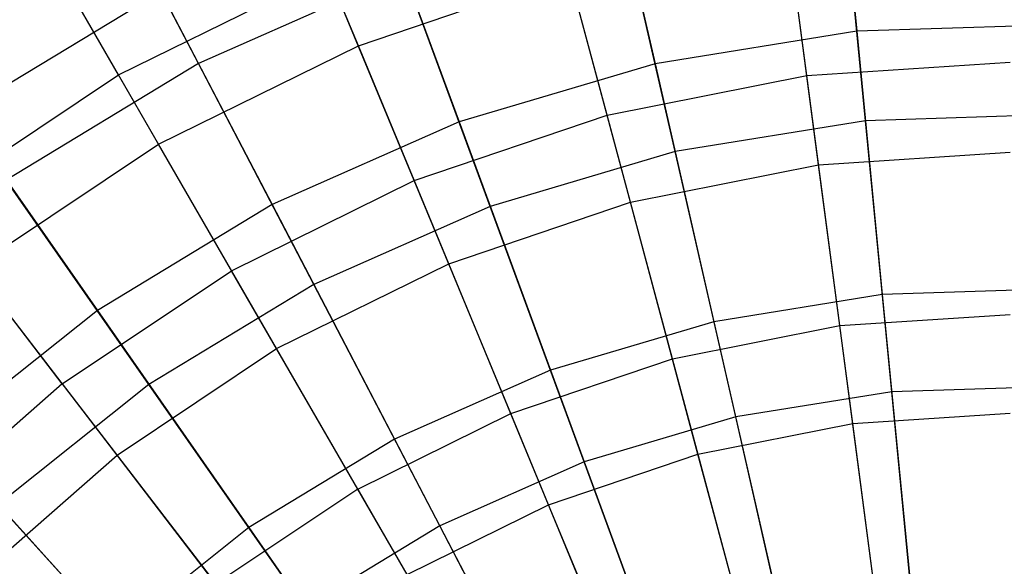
# Model space of a CAD drawing. Extents: x 0.2 to 40.1, y -6.7 to 6.7.
# Tile 190 of 256: x 9.734 to 10.631, y 4.548 to 5.046. Entities that reach past the tile are written whole.
import ezdxf

# ---------------------------------------------------------------- set-up
doc = ezdxf.new("R2010")
doc.units = 0
doc.header["$MEASUREMENT"] = 0
doc.layers.get('0').update_dxf_attribs({"color": 13, "linetype": 'CONTINUOUS'})

# ---------------------------------------------------------------- blocks, each defined once
blk = doc.blocks.new('SNOWBALL_XIV_PM3_STL')
at = {"color": 0}
for p, q in [((10.47609, 5.25351, 8.82877), (10.49711, 5.03554, 9.02277)), ((10.47609, 5.25351, 8.82877), (10.49711, 5.03554, 9.02277)), ((10.26447, 5.2193, 8.82877), (10.31319, 5.0058, 9.02277)), ((10.26447, 5.2193, 8.82877), (10.31319, 5.0058, 9.02277)), ((10.04277, 5.02226, 5.53618), (9.97033, 5.19715, 5.75615)), ((10.04277, 5.02226, 5.53618), (9.97033, 5.19715, 5.75615)), ((10.45152, 4.99511, 8.90671), (10.42462, 5.19941, 8.70236)), ((10.45152, 4.99511, 8.90671), (10.42462, 5.19941, 8.70236)), ((9.89711, 5.00603, 5.42231), (9.80337, 5.18571, 5.6333)), ((9.89711, 5.00603, 5.42231), (9.80337, 5.18571, 5.6333)), ((10.505, 4.95383, 5.23798), (10.48318, 5.17997, 5.42231)), ((10.505, 4.95383, 5.23798), (10.48318, 5.17997, 5.42231)), ((9.82423, 4.99561, 8.70236), (9.73474, 5.1506, 8.47392)), ((9.82423, 4.99561, 8.70236), (9.73474, 5.1506, 8.47392)), ((10.05896, 5.1583, 8.82877), (10.13459, 4.9528, 9.02277)), ((10.05896, 5.1583, 8.82877), (10.13459, 4.9528, 9.02277)), ((10.26948, 4.9589, 8.90671), (10.21615, 5.15794, 8.70236)), ((10.26948, 4.9589, 8.90671), (10.21615, 5.15794, 8.70236)), ((10.33146, 4.92578, 5.23798), (10.28091, 5.14727, 5.42231)), ((10.33146, 4.92578, 5.23798), (10.28091, 5.14727, 5.42231)), ((10.46223, 4.91372, 5.34154), (10.43414, 5.12713, 5.53618)), ((10.46223, 4.91372, 5.34154), (10.43414, 5.12713, 5.53618)), ((9.86068, 4.93247, 5.53618), (9.76603, 5.09641, 5.75615)), ((9.86068, 4.93247, 5.53618), (9.76603, 5.09641, 5.75615)), ((9.82423, 4.99561, 8.70236), (10.01487, 5.08962, 8.70236)), ((9.82423, 4.99561, 8.70236), (10.01487, 5.08962, 8.70236)), ((10.08447, 5.08897, 5.42231), (9.89711, 5.00603, 5.42231)), ((10.08447, 5.08897, 5.42231), (9.89711, 5.00603, 5.42231)), ((10.09373, 4.89924, 8.90671), (10.01487, 5.08962, 8.70236)), ((10.09373, 4.89924, 8.90671), (10.01487, 5.08962, 8.70236)), ((10.16294, 4.87576, 5.23798), (10.08447, 5.08897, 5.42231)), ((10.16294, 4.87576, 5.23798), (10.08447, 5.08897, 5.42231)), ((10.04277, 5.02226, 5.53618), (10.23502, 5.08752, 5.53618)), ((10.04277, 5.02226, 5.53618), (10.23502, 5.08752, 5.53618)), ((10.29073, 4.8796, 5.34154), (10.23502, 5.08752, 5.53618)), ((10.29073, 4.8796, 5.34154), (10.23502, 5.08752, 5.53618)), ((9.86294, 5.07153, 8.82877), (9.67962, 4.96041, 8.82877)), ((9.86294, 5.07153, 8.82877), (9.67962, 4.96041, 8.82877)), ((9.86294, 5.07153, 8.82877), (9.96423, 4.87738, 9.02277)), ((9.86294, 5.07153, 8.82877), (9.96423, 4.87738, 9.02277)), ((10.49711, 5.03554, 9.02277), (10.31319, 5.0058, 9.02277)), ((10.49711, 5.03554, 9.02277), (10.31319, 5.0058, 9.02277)), ((10.68332, 5.04151, 9.02277), (10.49711, 5.03554, 9.02277)), ((10.68332, 5.04151, 9.02277), (10.49711, 5.03554, 9.02277)), ((10.49711, 5.03554, 9.02277), (10.52028, 4.79537, 9.18821)), ((10.49711, 5.03554, 9.02277), (10.52028, 4.79537, 9.18821)), ((9.86068, 4.93247, 5.53618), (10.04277, 5.02226, 5.53618)), ((9.86068, 4.93247, 5.53618), (10.04277, 5.02226, 5.53618)), ((10.12514, 4.8234, 5.34154), (10.04277, 5.02226, 5.53618)), ((10.12514, 4.8234, 5.34154), (10.04277, 5.02226, 5.53618)), ((10.45152, 4.99511, 8.90671), (10.63672, 5.00725, 8.90671)), ((10.45152, 4.99511, 8.90671), (10.63672, 5.00725, 8.90671)), ((9.89711, 5.00603, 5.42231), (9.72189, 4.89981, 5.42231)), ((9.89711, 5.00603, 5.42231), (9.72189, 4.89981, 5.42231)), ((10.00219, 4.8046, 5.23798), (9.89711, 5.00603, 5.42231)), ((10.00219, 4.8046, 5.23798), (9.89711, 5.00603, 5.42231)), ((10.31319, 5.0058, 9.02277), (10.13459, 4.9528, 9.02277)), ((10.31319, 5.0058, 9.02277), (10.13459, 4.9528, 9.02277)), ((10.31319, 5.0058, 9.02277), (10.36688, 4.77057, 9.18821)), ((10.31319, 5.0058, 9.02277), (10.36688, 4.77057, 9.18821)), ((9.6475, 4.87752, 8.70236), (9.82423, 4.99561, 8.70236)), ((9.6475, 4.87752, 8.70236), (9.82423, 4.99561, 8.70236)), ((9.92726, 4.81715, 8.90671), (9.82423, 4.99561, 8.70236)), ((9.92726, 4.81715, 8.90671), (9.82423, 4.99561, 8.70236)), ((10.26948, 4.9589, 8.90671), (10.45152, 4.99511, 8.90671)), ((10.26948, 4.9589, 8.90671), (10.45152, 4.99511, 8.90671)), ((10.48153, 4.76714, 9.08376), (10.45152, 4.99511, 8.90671)), ((10.48153, 4.76714, 9.08376), (10.45152, 4.99511, 8.90671)), ((9.67962, 4.96041, 8.82877), (9.80491, 4.7808, 9.02277)), ((9.67962, 4.96041, 8.82877), (9.80491, 4.7808, 9.02277)), ((10.09373, 4.89924, 8.90671), (10.26948, 4.9589, 8.90671)), ((10.09373, 4.89924, 8.90671), (10.26948, 4.9589, 8.90671)), ((10.32899, 4.7368, 9.08376), (10.26948, 4.9589, 8.90671)), ((10.32899, 4.7368, 9.08376), (10.26948, 4.9589, 8.90671)), ((10.505, 4.95383, 5.23798), (10.33146, 4.92578, 5.23798)), ((10.505, 4.95383, 5.23798), (10.33146, 4.92578, 5.23798)), ((10.68069, 4.95947, 5.23798), (10.505, 4.95383, 5.23798)), ((10.68069, 4.95947, 5.23798), (10.505, 4.95383, 5.23798)), ((10.52883, 4.70675, 5.08316), (10.505, 4.95383, 5.23798)), ((10.52883, 4.70675, 5.08316), (10.505, 4.95383, 5.23798)), ((10.13459, 4.9528, 9.02277), (9.96423, 4.87738, 9.02277)), ((10.13459, 4.9528, 9.02277), (9.96423, 4.87738, 9.02277)), ((10.13459, 4.9528, 9.02277), (10.21792, 4.72636, 9.18821)), ((10.13459, 4.9528, 9.02277), (10.21792, 4.72636, 9.18821)), ((9.69188, 4.81968, 5.53618), (9.86068, 4.93247, 5.53618)), ((9.69188, 4.81968, 5.53618), (9.86068, 4.93247, 5.53618)), ((9.96831, 4.74606, 5.34154), (9.86068, 4.93247, 5.53618)), ((9.96831, 4.74606, 5.34154), (9.86068, 4.93247, 5.53618)), ((10.33146, 4.92578, 5.23798), (10.16294, 4.87576, 5.23798)), ((10.33146, 4.92578, 5.23798), (10.16294, 4.87576, 5.23798)), ((10.3867, 4.68377, 5.08316), (10.33146, 4.92578, 5.23798)), ((10.3867, 4.68377, 5.08316), (10.33146, 4.92578, 5.23798)), ((10.46223, 4.91372, 5.34154), (10.63672, 4.92516, 5.34154)), ((10.46223, 4.91372, 5.34154), (10.63672, 4.92516, 5.34154)), ((10.29073, 4.8796, 5.34154), (10.46223, 4.91372, 5.34154)), ((10.29073, 4.8796, 5.34154), (10.46223, 4.91372, 5.34154)), ((10.49328, 4.67791, 5.17526), (10.46223, 4.91372, 5.34154)), ((10.49328, 4.67791, 5.17526), (10.46223, 4.91372, 5.34154)), ((9.85187, 4.71348, 5.23798), (9.72189, 4.89981, 5.42231)), ((9.85187, 4.71348, 5.23798), (9.72189, 4.89981, 5.42231)), ((9.92726, 4.81715, 8.90671), (10.09373, 4.89924, 8.90671)), ((9.92726, 4.81715, 8.90671), (10.09373, 4.89924, 8.90671)), ((10.18172, 4.68681, 9.08376), (10.09373, 4.89924, 8.90671)), ((10.18172, 4.68681, 9.08376), (10.09373, 4.89924, 8.90671)), ((9.77294, 4.71403, 8.90671), (9.6475, 4.87752, 8.70236)), ((9.77294, 4.71403, 8.90671), (9.6475, 4.87752, 8.70236)), ((9.96423, 4.87738, 9.02277), (9.80491, 4.7808, 9.02277)), ((9.96423, 4.87738, 9.02277), (9.80491, 4.7808, 9.02277)), ((9.96423, 4.87738, 9.02277), (10.07583, 4.66346, 9.18821)), ((9.96423, 4.87738, 9.02277), (10.07583, 4.66346, 9.18821)), ((10.16294, 4.87576, 5.23798), (10.00219, 4.8046, 5.23798)), ((10.16294, 4.87576, 5.23798), (10.00219, 4.8046, 5.23798)), ((10.12514, 4.8234, 5.34154), (10.29073, 4.8796, 5.34154)), ((10.12514, 4.8234, 5.34154), (10.29073, 4.8796, 5.34154)), ((10.24867, 4.6428, 5.08316), (10.16294, 4.87576, 5.23798)), ((10.24867, 4.6428, 5.08316), (10.16294, 4.87576, 5.23798)), ((10.35229, 4.64987, 5.17526), (10.29073, 4.8796, 5.34154)), ((10.35229, 4.64987, 5.17526), (10.29073, 4.8796, 5.34154)), ((9.82292, 4.64891, 5.34154), (9.69188, 4.81968, 5.53618)), ((9.82292, 4.64891, 5.34154), (9.69188, 4.81968, 5.53618)), ((9.96831, 4.74606, 5.34154), (10.12514, 4.8234, 5.34154)), ((9.96831, 4.74606, 5.34154), (10.12514, 4.8234, 5.34154)), ((10.21616, 4.60366, 5.17526), (10.12514, 4.8234, 5.34154)), ((10.21616, 4.60366, 5.17526), (10.12514, 4.8234, 5.34154)), ((9.77294, 4.71403, 8.90671), (9.92726, 4.81715, 8.90671)), ((9.77294, 4.71403, 8.90671), (9.92726, 4.81715, 8.90671)), ((10.04223, 4.61802, 9.08376), (9.92726, 4.81715, 8.90671)), ((10.04223, 4.61802, 9.08376), (9.92726, 4.81715, 8.90671)), ((10.00219, 4.8046, 5.23798), (9.85187, 4.71348, 5.23798)), ((10.00219, 4.8046, 5.23798), (9.85187, 4.71348, 5.23798)), ((10.11701, 4.58452, 5.08316), (10.00219, 4.8046, 5.23798)), ((10.11701, 4.58452, 5.08316), (10.00219, 4.8046, 5.23798)), ((10.52028, 4.79537, 9.18821), (10.36688, 4.77057, 9.18821)), ((10.52028, 4.79537, 9.18821), (10.36688, 4.77057, 9.18821)), ((10.67559, 4.80035, 9.18821), (10.52028, 4.79537, 9.18821)), ((10.67559, 4.80035, 9.18821), (10.52028, 4.79537, 9.18821)), ((10.52028, 4.79537, 9.18821), (10.54524, 4.53668, 9.32256)), ((10.52028, 4.79537, 9.18821), (10.54524, 4.53668, 9.32256)), ((9.80491, 4.7808, 9.02277), (9.65925, 4.66464, 9.02277)), ((9.80491, 4.7808, 9.02277), (9.65925, 4.66464, 9.02277)), ((9.80491, 4.7808, 9.02277), (9.94295, 4.58291, 9.18821)), ((9.80491, 4.7808, 9.02277), (9.94295, 4.58291, 9.18821)), ((10.48153, 4.76714, 9.08376), (10.63672, 4.77731, 9.08376)), ((10.48153, 4.76714, 9.08376), (10.63672, 4.77731, 9.08376)), ((10.36688, 4.77057, 9.18821), (10.21792, 4.72636, 9.18821)), ((10.36688, 4.77057, 9.18821), (10.21792, 4.72636, 9.18821)), ((10.32899, 4.7368, 9.08376), (10.48153, 4.76714, 9.08376)), ((10.32899, 4.7368, 9.08376), (10.48153, 4.76714, 9.08376)), ((10.36688, 4.77057, 9.18821), (10.42471, 4.5172, 9.32256)), ((10.36688, 4.77057, 9.18821), (10.42471, 4.5172, 9.32256)), ((10.51419, 4.51906, 9.23076), (10.48153, 4.76714, 9.08376)), ((10.51419, 4.51906, 9.23076), (10.48153, 4.76714, 9.08376)), ((9.82292, 4.64891, 5.34154), (9.96831, 4.74606, 5.34154)), ((9.82292, 4.64891, 5.34154), (9.96831, 4.74606, 5.34154)), ((10.08723, 4.54008, 5.17526), (9.96831, 4.74606, 5.34154)), ((10.08723, 4.54008, 5.17526), (9.96831, 4.74606, 5.34154)), ((10.18172, 4.68681, 9.08376), (10.32899, 4.7368, 9.08376)), ((10.18172, 4.68681, 9.08376), (10.32899, 4.7368, 9.08376)), ((10.39375, 4.49511, 9.23076), (10.32899, 4.7368, 9.08376)), ((10.39375, 4.49511, 9.23076), (10.32899, 4.7368, 9.08376)), ((10.21792, 4.72636, 9.18821), (10.07583, 4.66346, 9.18821)), ((10.21792, 4.72636, 9.18821), (10.07583, 4.66346, 9.18821)), ((10.21792, 4.72636, 9.18821), (10.30767, 4.48246, 9.32256)), ((10.21792, 4.72636, 9.18821), (10.30767, 4.48246, 9.32256)), ((9.77294, 4.71403, 8.90671), (9.6334, 4.59166, 8.90671)), ((9.77294, 4.71403, 8.90671), (9.6334, 4.59166, 8.90671)), ((9.85187, 4.71348, 5.23798), (9.71443, 4.60387, 5.23798)), ((9.85187, 4.71348, 5.23798), (9.71443, 4.60387, 5.23798)), ((9.77294, 4.71403, 8.90671), (9.91292, 4.53161, 9.08376)), ((9.77294, 4.71403, 8.90671), (9.91292, 4.53161, 9.08376)), ((9.99389, 4.50988, 5.08316), (9.85187, 4.71348, 5.23798)), ((9.99389, 4.50988, 5.08316), (9.85187, 4.71348, 5.23798)), ((10.67274, 4.71136, 5.08316), (10.52883, 4.70675, 5.08316)), ((10.67274, 4.71136, 5.08316), (10.52883, 4.70675, 5.08316)), ((10.52883, 4.70675, 5.08316), (10.3867, 4.68377, 5.08316)), ((10.52883, 4.70675, 5.08316), (10.3867, 4.68377, 5.08316)), ((10.55432, 4.44251, 4.9602), (10.52883, 4.70675, 5.08316)), ((10.55432, 4.44251, 4.9602), (10.52883, 4.70675, 5.08316)), ((10.04223, 4.61802, 9.08376), (10.18172, 4.68681, 9.08376)), ((10.04223, 4.61802, 9.08376), (10.18172, 4.68681, 9.08376)), ((10.27747, 4.45563, 9.23076), (10.18172, 4.68681, 9.08376)), ((10.27747, 4.45563, 9.23076), (10.18172, 4.68681, 9.08376)), ((10.49328, 4.67791, 5.17526), (10.63672, 4.68731, 5.17526)), ((10.49328, 4.67791, 5.17526), (10.63672, 4.68731, 5.17526)), ((10.3867, 4.68377, 5.08316), (10.24867, 4.6428, 5.08316)), ((10.3867, 4.68377, 5.08316), (10.24867, 4.6428, 5.08316)), ((10.35229, 4.64987, 5.17526), (10.49328, 4.67791, 5.17526)), ((10.35229, 4.64987, 5.17526), (10.49328, 4.67791, 5.17526)), ((10.44577, 4.42496, 4.9602), (10.3867, 4.68377, 5.08316)), ((10.44577, 4.42496, 4.9602), (10.3867, 4.68377, 5.08316)), ((10.52679, 4.42339, 5.03993), (10.49328, 4.67791, 5.17526)), ((10.52679, 4.42339, 5.03993), (10.49328, 4.67791, 5.17526)), ((9.65925, 4.66464, 9.02277), (9.82146, 4.48602, 9.18821)), ((9.65925, 4.66464, 9.02277), (9.82146, 4.48602, 9.18821)), ((10.07583, 4.66346, 9.18821), (9.94295, 4.58291, 9.18821)), ((10.07583, 4.66346, 9.18821), (9.94295, 4.58291, 9.18821)), ((10.07583, 4.66346, 9.18821), (10.19604, 4.43304, 9.32256)), ((10.07583, 4.66346, 9.18821), (10.19604, 4.43304, 9.32256)), ((9.69145, 4.53361, 5.34154), (9.82292, 4.64891, 5.34154)), ((9.69145, 4.53361, 5.34154), (9.82292, 4.64891, 5.34154)), ((9.9677, 4.46021, 5.17526), (9.82292, 4.64891, 5.34154)), ((9.9677, 4.46021, 5.17526), (9.82292, 4.64891, 5.34154)), ((10.21616, 4.60366, 5.17526), (10.35229, 4.64987, 5.17526)), ((10.21616, 4.60366, 5.17526), (10.35229, 4.64987, 5.17526)), ((10.41873, 4.40189, 5.03993), (10.35229, 4.64987, 5.17526)), ((10.41873, 4.40189, 5.03993), (10.35229, 4.64987, 5.17526)), ((10.24867, 4.6428, 5.08316), (10.11701, 4.58452, 5.08316)), ((10.24867, 4.6428, 5.08316), (10.11701, 4.58452, 5.08316)), ((10.34035, 4.39367, 4.9602), (10.24867, 4.6428, 5.08316)), ((10.34035, 4.39367, 4.9602), (10.24867, 4.6428, 5.08316)), ((10.04223, 4.61802, 9.08376), (9.91292, 4.53161, 9.08376)), ((10.04223, 4.61802, 9.08376), (9.91292, 4.53161, 9.08376)), ((10.04223, 4.61802, 9.08376), (10.16734, 4.40132, 9.23076)), ((10.04223, 4.61802, 9.08376), (10.16734, 4.40132, 9.23076)), ((9.88132, 4.42011, 5.08316), (9.71443, 4.60387, 5.23798)), ((9.88132, 4.42011, 5.08316), (9.71443, 4.60387, 5.23798)), ((10.08723, 4.54008, 5.17526), (10.21616, 4.60366, 5.17526)), ((10.08723, 4.54008, 5.17526), (10.21616, 4.60366, 5.17526)), ((10.3144, 4.36648, 5.03993), (10.21616, 4.60366, 5.17526)), ((10.3144, 4.36648, 5.03993), (10.21616, 4.60366, 5.17526)), ((9.94295, 4.58291, 9.18821), (9.82146, 4.48602, 9.18821)), ((9.94295, 4.58291, 9.18821), (9.82146, 4.48602, 9.18821)), ((9.94295, 4.58291, 9.18821), (10.09164, 4.36976, 9.32256)), ((9.94295, 4.58291, 9.18821), (10.09164, 4.36976, 9.32256)), ((10.11701, 4.58452, 5.08316), (9.99389, 4.50988, 5.08316)), ((10.11701, 4.58452, 5.08316), (9.99389, 4.50988, 5.08316)), ((10.2398, 4.34916, 4.9602), (10.11701, 4.58452, 5.08316)), ((10.2398, 4.34916, 4.9602), (10.11701, 4.58452, 5.08316))]:
    blk.add_line(p, q, dxfattribs=at)
blk = doc.blocks.new('GRUPUJ_1')
at = {"color": 0}
blk.add_blockref('SNOWBALL_XIV_PM3_STL', (-0.20617, 6.65964, -0.51186), dxfattribs=at)

msp = doc.modelspace()

# ---------------------------------------------------------------- block references
at = {"color": 0}
msp.add_blockref('GRUPUJ_1', (0.20617, -6.65964, 0.51186), dxfattribs=at)

doc.saveas('drawing.dxf')
